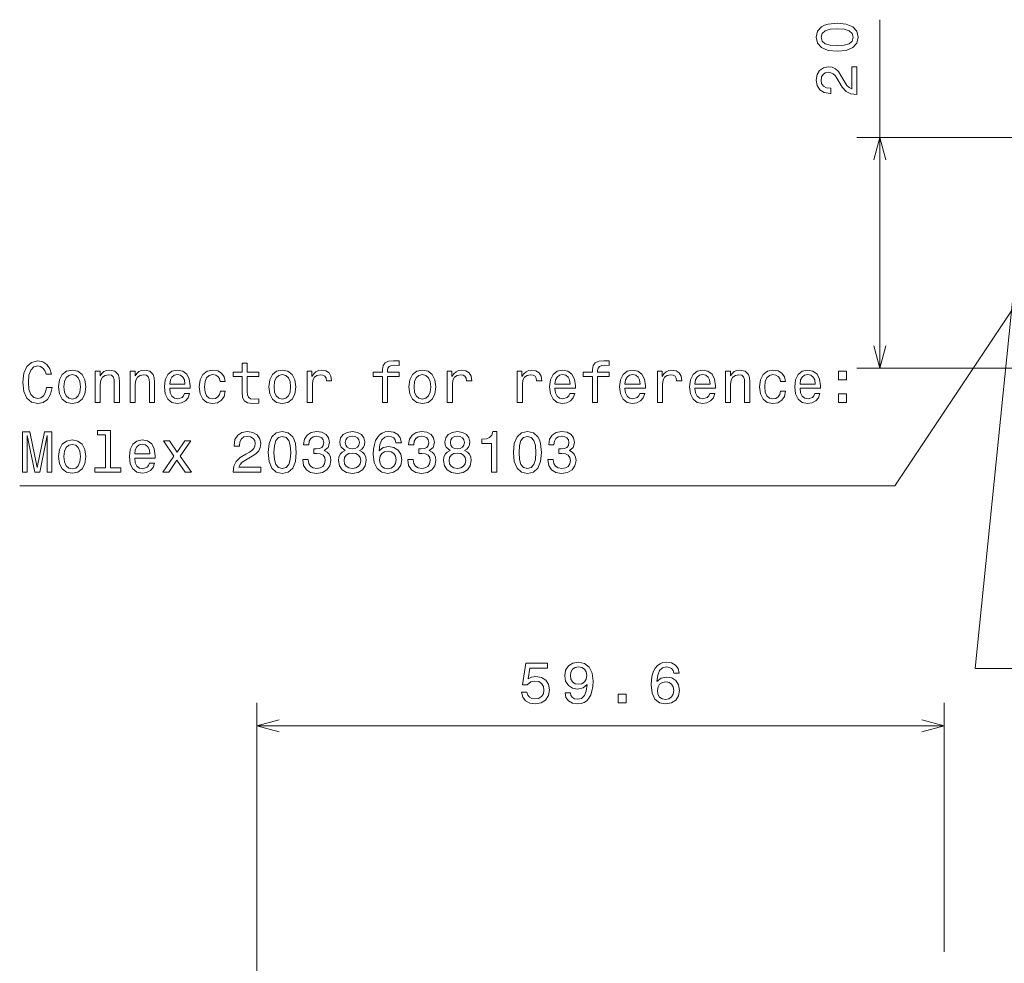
# Model space of a CAD drawing. Extents: x 0 to 420, y 0 to 297.
# Tile 9 of 30: x 123 to 208, y 107 to 189. Entities that reach past the tile are written whole.
import ezdxf

# ---------------------------------------------------------------- set-up
doc = ezdxf.new("R2010")
doc.units = 0

msp = doc.modelspace()

# ---------------------------------------------------------------- linework, layer by layer
at = {"color": 7, "lineweight": 13}
for p, q in [((197.490509, 158.552597), (197.490509, 188.760574)), ((216.481369, 178.552597), (195.490509, 178.552597)), ((210.881363, 158.552597), (195.490509, 158.552597)), ((143.469055, 100.948662), (143.469055, 129.533127)), ((203.069061, 107.948662), (203.069061, 129.533127)), ((143.469055, 127.533127), (203.069061, 127.533127))]:
    msp.add_line(p, q, dxfattribs=at)
for points in [[(193.780853, 186.027145), (194.572647, 186.102798), (195.137482, 186.339828), (195.480423, 186.718079), (195.59137, 187.242569), (195.480423, 187.762024), (195.137482, 188.140259), (194.572647, 188.372253), (193.780853, 188.452942), (192.99411, 188.372253), (192.681427, 188.276428), (192.424225, 188.140259), (192.081284, 187.762024), (191.965302, 187.242569), (192.081284, 186.718079), (192.429276, 186.339828), (192.99411, 186.102798)], [(193.780853, 186.511307), (193.170624, 186.551651), (192.731857, 186.677734), (192.474655, 186.904678), (192.383881, 187.242569), (192.474655, 187.575424), (192.731857, 187.802368), (193.170624, 187.928452), (193.780853, 187.968796), (194.396133, 187.928452), (194.834885, 187.802368), (195.092102, 187.575424), (195.177826, 187.242569), (195.092102, 186.904678), (194.834885, 186.677734), (194.396133, 186.551651)], [(195.490509, 182.276001), (195.490509, 184.68161), (195.056793, 184.68161), (195.056793, 182.780319), (194.819763, 182.88623), (194.623077, 183.06778), (194.264999, 183.627579), (194.113708, 183.92514), (193.896851, 184.257996), (193.644684, 184.495026), (193.347137, 184.63118), (193.009247, 184.68161), (192.585602, 184.595886), (192.252762, 184.358856), (192.040939, 183.995743), (191.965302, 183.526718), (192.051025, 183.042572), (192.288055, 182.674408), (192.666306, 182.437378), (193.165588, 182.356689), (193.236191, 182.356689), (193.236191, 182.815628), (193.195847, 182.815628), (192.852905, 182.861008), (192.600739, 182.997177), (192.439362, 183.214035), (192.383881, 183.501495), (192.434311, 183.794006), (192.560394, 184.010864), (192.75708, 184.152084), (193.004196, 184.202515), (193.236191, 184.167206), (193.432877, 184.071381), (193.60434, 183.910004), (193.755646, 183.68811), (193.917023, 183.390549), (194.229706, 182.896317), (194.562561, 182.54834), (194.966019, 182.341568), (195.475372, 182.276001)], [(125.24366, 156.876709), (125.142792, 156.453079), (124.976372, 156.150482), (124.744377, 155.963882), (124.472046, 155.903366), (124.144234, 155.994156), (123.887032, 156.266479), (123.715561, 156.710281), (123.660088, 157.325562), (123.715561, 157.935791), (123.881989, 158.384644), (124.139191, 158.656967), (124.472046, 158.752792), (124.714119, 158.702362), (124.920891, 158.561157), (125.082275, 158.334213), (125.19323, 158.02153), (125.672333, 158.02153), (125.521034, 158.500641), (125.258789, 158.863739), (124.900719, 159.090698), (124.472046, 159.171387), (123.937462, 159.045303), (123.528961, 158.692276), (123.266716, 158.112305), (123.175934, 157.325562), (123.266716, 156.538818), (123.528961, 155.958847), (123.937462, 155.600784), (124.472046, 155.479736), (124.941063, 155.575562), (125.319305, 155.84285), (125.586601, 156.281616), (125.727814, 156.876709)], [(142.193954, 157.814758), (142.193954, 156.45813), (142.224213, 156.019363), (142.365417, 155.716766), (142.647842, 155.540253), (143.126953, 155.479736), (143.651443, 155.504959), (143.651443, 155.888245), (143.268158, 155.857986), (142.920166, 155.898331), (142.733582, 156.024414), (142.652878, 156.236221), (142.637756, 156.533768), (142.637756, 157.814758), (143.651443, 157.814758), (143.651443, 158.192993), (142.637756, 158.192993), (142.637756, 158.984787), (142.193954, 158.984787), (142.193954, 158.192993), (141.427383, 158.192993), (141.427383, 157.814758)], [(154.358215, 157.814758), (154.358215, 155.575562), (154.802017, 155.575562), (154.802017, 157.814758), (155.810669, 157.814758), (155.810669, 158.192993), (154.802017, 158.192993), (154.802017, 158.359421), (154.837311, 158.561157), (154.953308, 158.697327), (155.149994, 158.778015), (155.432419, 158.808273), (155.810669, 158.788101), (155.810669, 159.171387), (155.331558, 159.196594), (154.897842, 159.151215), (154.595245, 159.015045), (154.413696, 158.778015), (154.358215, 158.440109), (154.358215, 158.192993), (153.546249, 158.192993), (153.546249, 157.814758)], [(172.574341, 157.814758), (172.574341, 155.575562), (173.018158, 155.575562), (173.018158, 157.814758), (174.026794, 157.814758), (174.026794, 158.192993), (173.018158, 158.192993), (173.018158, 158.359421), (173.053452, 158.561157), (173.169449, 158.697327), (173.366135, 158.778015), (173.64856, 158.808273), (174.026794, 158.788101), (174.026794, 159.171387), (173.547684, 159.196594), (173.113968, 159.151215), (172.811371, 159.015045), (172.629822, 158.778015), (172.574341, 158.440109), (172.574341, 158.192993), (171.76239, 158.192993), (171.76239, 157.814758)], [(126.287605, 156.927139), (126.368301, 156.311874), (126.600288, 155.857986), (126.968445, 155.575562), (127.462677, 155.479736), (127.951874, 155.575562), (128.320023, 155.852936), (128.552017, 156.306824), (128.637756, 156.927139), (128.552017, 157.542419), (128.320023, 158.001358), (127.951874, 158.278732), (127.462677, 158.379593), (126.968445, 158.278732), (126.600288, 157.996307), (126.368301, 157.542419)], [(126.741501, 156.93219), (126.786888, 157.386078), (126.928101, 157.713898), (127.155045, 157.915619), (127.462677, 157.986221), (127.765274, 157.915619), (127.992218, 157.718933), (128.133423, 157.386078), (128.183868, 156.93219), (128.133423, 156.473251), (127.992218, 156.140396), (127.765274, 155.938675), (127.462677, 155.873108), (127.155045, 155.938675), (126.928101, 156.140396), (126.786888, 156.473251)], [(129.454758, 155.575562), (129.89856, 155.575562), (129.89856, 157.138962), (129.943954, 157.497025), (130.090195, 157.759277), (130.317154, 157.92067), (130.619736, 157.981186), (130.861816, 157.930756), (131.013107, 157.794586), (131.08876, 157.567642), (131.113983, 157.265045), (131.113983, 155.575562), (131.557785, 155.575562), (131.557785, 157.35582), (131.537613, 157.713898), (131.446838, 158.011444), (131.149277, 158.283768), (130.685303, 158.379593), (130.428101, 158.344299), (130.211243, 158.248474), (130.024643, 158.087082), (129.878387, 157.870224), (129.878387, 158.283768), (129.454758, 158.283768)], [(132.490784, 155.575562), (132.934586, 155.575562), (132.934586, 157.138962), (132.979965, 157.497025), (133.126221, 157.759277), (133.353165, 157.92067), (133.655762, 157.981186), (133.897842, 157.930756), (134.049133, 157.794586), (134.124786, 157.567642), (134.149994, 157.265045), (134.149994, 155.575562), (134.593811, 155.575562), (134.593811, 157.35582), (134.573639, 157.713898), (134.482849, 158.011444), (134.185303, 158.283768), (133.721329, 158.379593), (133.464127, 158.344299), (133.247269, 158.248474), (133.060669, 158.087082), (132.914413, 157.870224), (132.914413, 158.283768), (132.490784, 158.283768)], [(135.915131, 156.801071), (137.690338, 156.801071), (137.695389, 157.007843), (137.6147, 157.587814), (137.392792, 158.02153), (137.039764, 158.283768), (136.570755, 158.379593), (136.111816, 158.278732), (135.758789, 157.996307), (135.531845, 157.537384), (135.451157, 156.93219), (135.526794, 156.311874), (135.753754, 155.857986), (136.10173, 155.575562), (136.555618, 155.479736), (136.94899, 155.545303), (137.271759, 155.716766), (137.508789, 155.989105), (137.644958, 156.352219), (137.206192, 156.352219), (137.115417, 156.150482), (136.984299, 155.999191), (136.611099, 155.878159), (136.323639, 155.933624), (136.106766, 156.110138), (135.965561, 156.397614), (135.915131, 156.785934)], [(135.915131, 157.174271), (135.970612, 157.522247), (136.106766, 157.779449), (136.313538, 157.935791), (136.585876, 157.991272), (136.853165, 157.935791), (137.059937, 157.779449), (137.18602, 157.522247), (137.231415, 157.174271)], [(140.287613, 157.386078), (140.726364, 157.386078), (140.63559, 157.789536), (140.418732, 158.107269), (140.080841, 158.303955), (139.642075, 158.379593), (139.157928, 158.278732), (138.789764, 157.996307), (138.557785, 157.537384), (138.477097, 156.922104), (138.552734, 156.311874), (138.779678, 155.857986), (139.137756, 155.575562), (139.626953, 155.479736), (140.060669, 155.555389), (140.39856, 155.767197), (140.630554, 156.100052), (140.731415, 156.543854), (140.307785, 156.543854), (140.232132, 156.261444), (140.090927, 156.049622), (139.889191, 155.918503), (139.642075, 155.878159), (139.334442, 155.94371), (139.112534, 156.145447), (138.976364, 156.473251), (138.930984, 156.937225), (138.976364, 157.391129), (139.117584, 157.718933), (139.344528, 157.92067), (139.642075, 157.991272), (139.904327, 157.945877), (140.101013, 157.82988), (140.232132, 157.638245)], [(144.503754, 156.927139), (144.584442, 156.311874), (144.816437, 155.857986), (145.184586, 155.575562), (145.678818, 155.479736), (146.168015, 155.575562), (146.536163, 155.852936), (146.768158, 156.306824), (146.853897, 156.927139), (146.768158, 157.542419), (146.536163, 158.001358), (146.168015, 158.278732), (145.678818, 158.379593), (145.184586, 158.278732), (144.816437, 157.996307), (144.584442, 157.542419)], [(144.957642, 156.93219), (145.003021, 157.386078), (145.144241, 157.713898), (145.371185, 157.915619), (145.678818, 157.986221), (145.981415, 157.915619), (146.208359, 157.718933), (146.349564, 157.386078), (146.399994, 156.93219), (146.349564, 156.473251), (146.208359, 156.140396), (145.981415, 155.938675), (145.678818, 155.873108), (145.371185, 155.938675), (145.144241, 156.140396), (145.003021, 156.473251)], [(147.837326, 155.575562), (148.281128, 155.575562), (148.281128, 157.123825), (148.326508, 157.497025), (148.462677, 157.764328), (148.684586, 157.925705), (148.982132, 157.981186), (149.204041, 157.945877), (149.370468, 157.845016), (149.471329, 157.673538), (149.506622, 157.441559), (149.955475, 157.441559), (149.894958, 157.850052), (149.728531, 158.142563), (149.451157, 158.319077), (149.072906, 158.379593), (148.815704, 158.339249), (148.593811, 158.238388), (148.397125, 158.06691), (148.240784, 157.83493), (148.240784, 158.283768), (147.837326, 158.283768)], [(156.647842, 156.927139), (156.728531, 156.311874), (156.96051, 155.857986), (157.328674, 155.575562), (157.822906, 155.479736), (158.312103, 155.575562), (158.680252, 155.852936), (158.912247, 156.306824), (158.997986, 156.927139), (158.912247, 157.542419), (158.680252, 158.001358), (158.312103, 158.278732), (157.822906, 158.379593), (157.328674, 158.278732), (156.96051, 157.996307), (156.728531, 157.542419)], [(157.10173, 156.93219), (157.147125, 157.386078), (157.28833, 157.713898), (157.515274, 157.915619), (157.822906, 157.986221), (158.125504, 157.915619), (158.352448, 157.718933), (158.493652, 157.386078), (158.544098, 156.93219), (158.493652, 156.473251), (158.352448, 156.140396), (158.125504, 155.938675), (157.822906, 155.873108), (157.515274, 155.938675), (157.28833, 156.140396), (157.147125, 156.473251)], [(159.981415, 155.575562), (160.425217, 155.575562), (160.425217, 157.123825), (160.470612, 157.497025), (160.606766, 157.764328), (160.828674, 157.925705), (161.126221, 157.981186), (161.348129, 157.945877), (161.514557, 157.845016), (161.615417, 157.673538), (161.650726, 157.441559), (162.099564, 157.441559), (162.039047, 157.850052), (161.87262, 158.142563), (161.595245, 158.319077), (161.216995, 158.379593), (160.959793, 158.339249), (160.737885, 158.238388), (160.541199, 158.06691), (160.384872, 157.83493), (160.384872, 158.283768), (159.981415, 158.283768)], [(166.053452, 155.575562), (166.497253, 155.575562), (166.497253, 157.123825), (166.542648, 157.497025), (166.678818, 157.764328), (166.900711, 157.925705), (167.198273, 157.981186), (167.420166, 157.945877), (167.586594, 157.845016), (167.687454, 157.673538), (167.722763, 157.441559), (168.1716, 157.441559), (168.111084, 157.850052), (167.944672, 158.142563), (167.667282, 158.319077), (167.289047, 158.379593), (167.031845, 158.339249), (166.809937, 158.238388), (166.613251, 158.06691), (166.456909, 157.83493), (166.456909, 158.283768), (166.053452, 158.283768)], [(169.311371, 156.801071), (171.086594, 156.801071), (171.091644, 157.007843), (171.010941, 157.587814), (170.789047, 158.02153), (170.43602, 158.283768), (169.966995, 158.379593), (169.508057, 158.278732), (169.155029, 157.996307), (168.928101, 157.537384), (168.847397, 156.93219), (168.92305, 156.311874), (169.149994, 155.857986), (169.497986, 155.575562), (169.951874, 155.479736), (170.345245, 155.545303), (170.667999, 155.716766), (170.905029, 155.989105), (171.041199, 156.352219), (170.602448, 156.352219), (170.511658, 156.150482), (170.380539, 155.999191), (170.007339, 155.878159), (169.719879, 155.933624), (169.503021, 156.110138), (169.361816, 156.397614), (169.311371, 156.785934)], [(169.311371, 157.174271), (169.366852, 157.522247), (169.503021, 157.779449), (169.709793, 157.935791), (169.982132, 157.991272), (170.24942, 157.935791), (170.456192, 157.779449), (170.582275, 157.522247), (170.627655, 157.174271)], [(175.383423, 156.801071), (177.15863, 156.801071), (177.163681, 157.007843), (177.082993, 157.587814), (176.861084, 158.02153), (176.508057, 158.283768), (176.039047, 158.379593), (175.580109, 158.278732), (175.227081, 157.996307), (175.000137, 157.537384), (174.919449, 156.93219), (174.995087, 156.311874), (175.222046, 155.857986), (175.570023, 155.575562), (176.023911, 155.479736), (176.417282, 155.545303), (176.740051, 155.716766), (176.977081, 155.989105), (177.113251, 156.352219), (176.674484, 156.352219), (176.58371, 156.150482), (176.452591, 155.999191), (176.079391, 155.878159), (175.791931, 155.933624), (175.575073, 156.110138), (175.433853, 156.397614), (175.383423, 156.785934)], [(175.383423, 157.174271), (175.438904, 157.522247), (175.575073, 157.779449), (175.78183, 157.935791), (176.054169, 157.991272), (176.321472, 157.935791), (176.528229, 157.779449), (176.654312, 157.522247), (176.699707, 157.174271)], [(178.19754, 155.575562), (178.641342, 155.575562), (178.641342, 157.123825), (178.686737, 157.497025), (178.822906, 157.764328), (179.0448, 157.925705), (179.342346, 157.981186), (179.564255, 157.945877), (179.730682, 157.845016), (179.831543, 157.673538), (179.866852, 157.441559), (180.315704, 157.441559), (180.255188, 157.850052), (180.088745, 158.142563), (179.811371, 158.319077), (179.433136, 158.379593), (179.175934, 158.339249), (178.954025, 158.238388), (178.757339, 158.06691), (178.600998, 157.83493), (178.600998, 158.283768), (178.19754, 158.283768)], [(181.455475, 156.801071), (183.230682, 156.801071), (183.235718, 157.007843), (183.155029, 157.587814), (182.933136, 158.02153), (182.580109, 158.283768), (182.111084, 158.379593), (181.652161, 158.278732), (181.299133, 157.996307), (181.072174, 157.537384), (180.991486, 156.93219), (181.067139, 156.311874), (181.294083, 155.857986), (181.642059, 155.575562), (182.095947, 155.479736), (182.489319, 155.545303), (182.812103, 155.716766), (183.049133, 155.989105), (183.185303, 156.352219), (182.746536, 156.352219), (182.655762, 156.150482), (182.524628, 155.999191), (182.151428, 155.878159), (181.863968, 155.933624), (181.64711, 156.110138), (181.50589, 156.397614), (181.455475, 156.785934)], [(181.455475, 157.174271), (181.510941, 157.522247), (181.64711, 157.779449), (181.853882, 157.935791), (182.126221, 157.991272), (182.393509, 157.935791), (182.600281, 157.779449), (182.726364, 157.522247), (182.771744, 157.174271)], [(184.103165, 155.575562), (184.546967, 155.575562), (184.546967, 157.138962), (184.592346, 157.497025), (184.738602, 157.759277), (184.965546, 157.92067), (185.268143, 157.981186), (185.510223, 157.930756), (185.661514, 157.794586), (185.737167, 157.567642), (185.76239, 157.265045), (185.76239, 155.575562), (186.206177, 155.575562), (186.206177, 157.35582), (186.186005, 157.713898), (186.09523, 158.011444), (185.797684, 158.283768), (185.33371, 158.379593), (185.076508, 158.344299), (184.85965, 158.248474), (184.67305, 158.087082), (184.526794, 157.870224), (184.526794, 158.283768), (184.103165, 158.283768)], [(188.863968, 157.386078), (189.302734, 157.386078), (189.211945, 157.789536), (188.995087, 158.107269), (188.657196, 158.303955), (188.21843, 158.379593), (187.734283, 158.278732), (187.366119, 157.996307), (187.13414, 157.537384), (187.053436, 156.922104), (187.129089, 156.311874), (187.356049, 155.857986), (187.714111, 155.575562), (188.203308, 155.479736), (188.637024, 155.555389), (188.974915, 155.767197), (189.206909, 156.100052), (189.30777, 156.543854), (188.88414, 156.543854), (188.808502, 156.261444), (188.667282, 156.049622), (188.465546, 155.918503), (188.21843, 155.878159), (187.910797, 155.94371), (187.688904, 156.145447), (187.552734, 156.473251), (187.507339, 156.937225), (187.552734, 157.391129), (187.693939, 157.718933), (187.920883, 157.92067), (188.21843, 157.991272), (188.480682, 157.945877), (188.677368, 157.82988), (188.808502, 157.638245)], [(190.563538, 156.801071), (192.338745, 156.801071), (192.343796, 157.007843), (192.263092, 157.587814), (192.041199, 158.02153), (191.688171, 158.283768), (191.219147, 158.379593), (190.760223, 158.278732), (190.407196, 157.996307), (190.180237, 157.537384), (190.099548, 156.93219), (190.175201, 156.311874), (190.402161, 155.857986), (190.750122, 155.575562), (191.204025, 155.479736), (191.597397, 155.545303), (191.920166, 155.716766), (192.157196, 155.989105), (192.293365, 156.352219), (191.854599, 156.352219), (191.763824, 156.150482), (191.63269, 155.999191), (191.259491, 155.878159), (190.972046, 155.933624), (190.755173, 156.110138), (190.613968, 156.397614), (190.563538, 156.785934)], [(190.563538, 157.174271), (190.619019, 157.522247), (190.755173, 157.779449), (190.961945, 157.935791), (191.234283, 157.991272), (191.501572, 157.935791), (191.708344, 157.779449), (191.834427, 157.522247), (191.879822, 157.174271)], [(193.907196, 157.532333), (194.603165, 157.532333), (194.603165, 158.283768), (193.907196, 158.283768)], [(193.907196, 155.575562), (194.603165, 155.575562), (194.603165, 156.326996), (193.907196, 156.326996)], [(123.165848, 149.528732), (123.554176, 149.528732), (123.554176, 152.705963), (124.209801, 149.528732), (124.643517, 149.528732), (125.29409, 152.705963), (125.29409, 149.528732), (125.687462, 149.528732), (125.687462, 153.028732), (125.072189, 153.028732), (124.426659, 149.942276), (123.786171, 153.028732), (123.165848, 153.028732)], [(130.337326, 152.776566), (130.337326, 149.901932), (129.4245, 149.901932), (129.4245, 149.528732), (131.688904, 149.528732), (131.688904, 149.901932), (130.781128, 149.901932), (130.781128, 153.149765), (129.641357, 153.149765), (129.641357, 152.776566)], [(141.412247, 149.528732), (143.817871, 149.528732), (143.817871, 149.962448), (141.916565, 149.962448), (142.022476, 150.199478), (142.204041, 150.396164), (142.76384, 150.754242), (143.061386, 150.905533), (143.394241, 151.122391), (143.631271, 151.374557), (143.767441, 151.672104), (143.817871, 152.009995), (143.732132, 152.433624), (143.495102, 152.766479), (143.131989, 152.978302), (142.662964, 153.053955), (142.178818, 152.968216), (141.810669, 152.731186), (141.573639, 152.352936), (141.492935, 151.853653), (141.492935, 151.783051), (141.951874, 151.783051), (141.951874, 151.823395), (141.997269, 152.166336), (142.133423, 152.418503), (142.350281, 152.57988), (142.637756, 152.635361), (142.930267, 152.58493), (143.147125, 152.458847), (143.28833, 152.262161), (143.33876, 152.015045), (143.303467, 151.783051), (143.207642, 151.586365), (143.046249, 151.414902), (142.824356, 151.263596), (142.526794, 151.102219), (142.032562, 150.789536), (141.684586, 150.45668), (141.477814, 150.053223), (141.412247, 149.543869)], [(144.463409, 151.238388), (144.539047, 150.446594), (144.776077, 149.88176), (145.154327, 149.538818), (145.678818, 149.427872), (146.198273, 149.538818), (146.576508, 149.88176), (146.808502, 150.446594), (146.889191, 151.238388), (146.808502, 152.025131), (146.712677, 152.337814), (146.576508, 152.595016), (146.198273, 152.937958), (145.678818, 153.053955), (145.154327, 152.937958), (144.776077, 152.589966), (144.539047, 152.025131)], [(147.443954, 150.628159), (147.443954, 150.59285), (147.524643, 150.108704), (147.761673, 149.74559), (148.134872, 149.513596), (148.629105, 149.427872), (149.153595, 149.513596), (149.546967, 149.735504), (149.799133, 150.088531), (149.889908, 150.542419), (149.849564, 150.839966), (149.738617, 151.082047), (149.557068, 151.268646), (149.314987, 151.404816), (149.642792, 151.677155), (149.758789, 152.11087), (149.683136, 152.504242), (149.466278, 152.801788), (149.113251, 152.988388), (148.629105, 153.053955), (148.175217, 152.973251), (147.82724, 152.751358), (147.600281, 152.398331), (147.524643, 151.929306), (147.524643, 151.894012), (147.97348, 151.894012), (148.01384, 152.216766), (148.144958, 152.448761), (148.356781, 152.589966), (148.654327, 152.640411), (148.916565, 152.600052), (149.108215, 152.494156), (149.224213, 152.322678), (149.269592, 152.090698), (149.224213, 151.843567), (149.103165, 151.677155), (148.891357, 151.576279), (148.603897, 151.546021), (148.407211, 151.551071), (148.407211, 151.152649), (148.654327, 151.162735), (148.972046, 151.117355), (149.209076, 150.996307), (149.350281, 150.799622), (149.400726, 150.542419), (149.345245, 150.249908), (149.19899, 150.033051), (148.96701, 149.896881), (148.659363, 149.851501), (148.341644, 149.901932), (148.10965, 150.053223), (147.963409, 150.295303), (147.907928, 150.628159)], [(151.125504, 151.414902), (150.868301, 151.273682), (150.691788, 151.076996), (150.580841, 150.82988), (150.545532, 150.532333), (150.626221, 150.083481), (150.858215, 149.735504), (151.23645, 149.513596), (151.75087, 149.427872), (152.260223, 149.513596), (152.638474, 149.735504), (152.870453, 150.083481), (152.956192, 150.532333), (152.915848, 150.82988), (152.809937, 151.076996), (152.628387, 151.273682), (152.376221, 151.414902), (152.577957, 151.535934), (152.719162, 151.702362), (152.804901, 151.904099), (152.835159, 152.151215), (152.754471, 152.509277), (152.542648, 152.796738), (152.199707, 152.983337), (151.75087, 153.053955), (151.296967, 152.983337), (150.954041, 152.796738), (150.737183, 152.509277), (150.66153, 152.151215), (150.686737, 151.904099), (150.772476, 151.702362)], [(155.997253, 152.085648), (155.901443, 152.494156), (155.679535, 152.796738), (155.336594, 152.988388), (154.892792, 153.053955), (154.595245, 153.018646), (154.338043, 152.922821), (154.111099, 152.766479), (153.919449, 152.544586), (153.768158, 152.267212), (153.657196, 151.929306), (153.586594, 151.530899), (153.566422, 151.082047), (153.647125, 150.365906), (153.894241, 149.846451), (154.292648, 149.533783), (154.837311, 149.427872), (155.326508, 149.518646), (155.699707, 149.755676), (155.941788, 150.128876), (156.027527, 150.602936), (155.941788, 151.082047), (155.709793, 151.450195), (155.35173, 151.68219), (154.907928, 151.762878), (154.428818, 151.662018), (154.07074, 151.374557), (154.146393, 151.929306), (154.307785, 152.327728), (154.554901, 152.564758), (154.897842, 152.645447), (155.149994, 152.605103), (155.341644, 152.499191), (155.467728, 152.322678), (155.533279, 152.085648)], [(156.552017, 150.628159), (156.552017, 150.59285), (156.632706, 150.108704), (156.869736, 149.74559), (157.242935, 149.513596), (157.737183, 149.427872), (158.261673, 149.513596), (158.655045, 149.735504), (158.907196, 150.088531), (158.997986, 150.542419), (158.957642, 150.839966), (158.84668, 151.082047), (158.665131, 151.268646), (158.42305, 151.404816), (158.750854, 151.677155), (158.866852, 152.11087), (158.791214, 152.504242), (158.574341, 152.801788), (158.221329, 152.988388), (157.737183, 153.053955), (157.283279, 152.973251), (156.935303, 152.751358), (156.708359, 152.398331), (156.632706, 151.929306), (156.632706, 151.894012), (157.081558, 151.894012), (157.121902, 152.216766), (157.253021, 152.448761), (157.464844, 152.589966), (157.76239, 152.640411), (158.024643, 152.600052), (158.216278, 152.494156), (158.332275, 152.322678), (158.377655, 152.090698), (158.332275, 151.843567), (158.211243, 151.677155), (157.99942, 151.576279), (157.71196, 151.546021), (157.515274, 151.551071), (157.515274, 151.152649), (157.76239, 151.162735), (158.080109, 151.117355), (158.317139, 150.996307), (158.458359, 150.799622), (158.508789, 150.542419), (158.453308, 150.249908), (158.307068, 150.033051), (158.075073, 149.896881), (157.767426, 149.851501), (157.449707, 149.901932), (157.217712, 150.053223), (157.071472, 150.295303), (157.015991, 150.628159)], [(160.233566, 151.414902), (159.976364, 151.273682), (159.79985, 151.076996), (159.688904, 150.82988), (159.653595, 150.532333), (159.734283, 150.083481), (159.966278, 149.735504), (160.344513, 149.513596), (160.858932, 149.427872), (161.368301, 149.513596), (161.746536, 149.735504), (161.978531, 150.083481), (162.06427, 150.532333), (162.023926, 150.82988), (161.917999, 151.076996), (161.73645, 151.273682), (161.484283, 151.414902), (161.68602, 151.535934), (161.82724, 151.702362), (161.912964, 151.904099), (161.943222, 152.151215), (161.862534, 152.509277), (161.650726, 152.796738), (161.30777, 152.983337), (160.858932, 153.053955), (160.405045, 152.983337), (160.062103, 152.796738), (159.845245, 152.509277), (159.769592, 152.151215), (159.794815, 151.904099), (159.880554, 151.702362)], [(163.804169, 149.528732), (164.263107, 149.528732), (164.263107, 153.053955), (163.920166, 153.053955), (163.829391, 152.746307), (163.647827, 152.539536), (163.370453, 152.418503), (162.987167, 152.378159), (162.987167, 152.020081), (163.804169, 152.020081)], [(165.715561, 151.238388), (165.791199, 150.446594), (166.028229, 149.88176), (166.406479, 149.538818), (166.930969, 149.427872), (167.450424, 149.538818), (167.828674, 149.88176), (168.060654, 150.446594), (168.141357, 151.238388), (168.060654, 152.025131), (167.964844, 152.337814), (167.828674, 152.595016), (167.450424, 152.937958), (166.930969, 153.053955), (166.406479, 152.937958), (166.028229, 152.589966), (165.791199, 152.025131)], [(168.696106, 150.628159), (168.696106, 150.59285), (168.776794, 150.108704), (169.013824, 149.74559), (169.387024, 149.513596), (169.881256, 149.427872), (170.405762, 149.513596), (170.799133, 149.735504), (171.0513, 150.088531), (171.142075, 150.542419), (171.101715, 150.839966), (170.990768, 151.082047), (170.809219, 151.268646), (170.567139, 151.404816), (170.894958, 151.677155), (171.010941, 152.11087), (170.935303, 152.504242), (170.718445, 152.801788), (170.365417, 152.988388), (169.881256, 153.053955), (169.427368, 152.973251), (169.079391, 152.751358), (168.852448, 152.398331), (168.776794, 151.929306), (168.776794, 151.894012), (169.225647, 151.894012), (169.265991, 152.216766), (169.39711, 152.448761), (169.608932, 152.589966), (169.906479, 152.640411), (170.168732, 152.600052), (170.360367, 152.494156), (170.476364, 152.322678), (170.521759, 152.090698), (170.476364, 151.843567), (170.355331, 151.677155), (170.143509, 151.576279), (169.856049, 151.546021), (169.659363, 151.551071), (169.659363, 151.152649), (169.906479, 151.162735), (170.224197, 151.117355), (170.461243, 150.996307), (170.602448, 150.799622), (170.652878, 150.542419), (170.597397, 150.249908), (170.451141, 150.033051), (170.219162, 149.896881), (169.91153, 149.851501), (169.593796, 149.901932), (169.361816, 150.053223), (169.215561, 150.295303), (169.16008, 150.628159)], [(126.287605, 150.88031), (126.368301, 150.265045), (126.600288, 149.811157), (126.968445, 149.528732), (127.462677, 149.432907), (127.951874, 149.528732), (128.320023, 149.806107), (128.552017, 150.259995), (128.637756, 150.88031), (128.552017, 151.49559), (128.320023, 151.954529), (127.951874, 152.231903), (127.462677, 152.332764), (126.968445, 152.231903), (126.600288, 151.949478), (126.368301, 151.49559)], [(132.879105, 150.754242), (134.654327, 150.754242), (134.659363, 150.961014), (134.578674, 151.540985), (134.356766, 151.974701), (134.003754, 152.236938), (133.534729, 152.332764), (133.07579, 152.231903), (132.722763, 151.949478), (132.495819, 151.490555), (132.415131, 150.885361), (132.490784, 150.265045), (132.717728, 149.811157), (133.065704, 149.528732), (133.519592, 149.432907), (133.912964, 149.498474), (134.235733, 149.669937), (134.472763, 149.942276), (134.608932, 150.305389), (134.170166, 150.305389), (134.079391, 150.103653), (133.948273, 149.952362), (133.575073, 149.831329), (133.287613, 149.886795), (133.070755, 150.063309), (132.929535, 150.350784), (132.879105, 150.739105)], [(135.849564, 149.528732), (136.545532, 150.582764), (137.261673, 149.528732), (137.796249, 149.528732), (136.827957, 150.925705), (137.740784, 152.236938), (137.226364, 152.236938), (136.565704, 151.25351), (135.905045, 152.236938), (135.380554, 152.236938), (136.278244, 150.92067), (135.330109, 149.528732)], [(144.947556, 151.238388), (144.9879, 151.848618), (145.113983, 152.287384), (145.340927, 152.544586), (145.678818, 152.635361), (146.011673, 152.544586), (146.238617, 152.287384), (146.3647, 151.848618), (146.405045, 151.238388), (146.3647, 150.623108), (146.238617, 150.184357), (146.011673, 149.927155), (145.678818, 149.841415), (145.340927, 149.927155), (145.113983, 150.184357), (144.9879, 150.623108)], [(151.14064, 152.11087), (151.180984, 152.332764), (151.302017, 152.504242), (151.493652, 152.610138), (151.75087, 152.650497), (152.003021, 152.610138), (152.194672, 152.504242), (152.315704, 152.332764), (152.361099, 152.11087), (152.315704, 151.883926), (152.194672, 151.707413), (152.003021, 151.591415), (151.75087, 151.556107), (151.493652, 151.596451), (151.302017, 151.707413), (151.180984, 151.883926)], [(160.248703, 152.11087), (160.289047, 152.332764), (160.41008, 152.504242), (160.60173, 152.610138), (160.858932, 152.650497), (161.111084, 152.610138), (161.302734, 152.504242), (161.423767, 152.332764), (161.469162, 152.11087), (161.423767, 151.883926), (161.302734, 151.707413), (161.111084, 151.591415), (160.858932, 151.556107), (160.60173, 151.596451), (160.41008, 151.707413), (160.289047, 151.883926)], [(166.199707, 151.238388), (166.240051, 151.848618), (166.366135, 152.287384), (166.593079, 152.544586), (166.930969, 152.635361), (167.263824, 152.544586), (167.490768, 152.287384), (167.616852, 151.848618), (167.657196, 151.238388), (167.616852, 150.623108), (167.490768, 150.184357), (167.263824, 149.927155), (166.930969, 149.841415), (166.593079, 149.927155), (166.366135, 150.184357), (166.240051, 150.623108)], [(126.741501, 150.885361), (126.786888, 151.339249), (126.928101, 151.667053), (127.155045, 151.86879), (127.462677, 151.939392), (127.765274, 151.86879), (127.992218, 151.672104), (128.133423, 151.339249), (128.183868, 150.885361), (128.133423, 150.426422), (127.992218, 150.093567), (127.765274, 149.891846), (127.462677, 149.826279), (127.155045, 149.891846), (126.928101, 150.093567), (126.786888, 150.426422)], [(132.879105, 151.127441), (132.934586, 151.475418), (133.070755, 151.73262), (133.277527, 151.888962), (133.54985, 151.944443), (133.817154, 151.888962), (134.023926, 151.73262), (134.149994, 151.475418), (134.195389, 151.127441)], [(151.029678, 150.542419), (151.075073, 150.809708), (151.221329, 151.011444), (151.448273, 151.142563), (151.75087, 151.187958), (152.048416, 151.142563), (152.27536, 151.011444), (152.421616, 150.809708), (152.472046, 150.542419), (152.421616, 150.254959), (152.27536, 150.038101), (152.048416, 149.896881), (151.75087, 149.851501), (151.448273, 149.896881), (151.221329, 150.038101), (151.075073, 150.254959)], [(155.53833, 150.5979), (155.482849, 150.280167), (155.341644, 150.038101), (155.1147, 149.876709), (154.832275, 149.826279), (154.534729, 149.876709), (154.307785, 150.033051), (154.16153, 150.275131), (154.116135, 150.59285), (154.166565, 150.905533), (154.307785, 151.142563), (154.539764, 151.293869), (154.852448, 151.349335), (155.124786, 151.293869), (155.341644, 151.147614), (155.482849, 150.910583)], [(160.137756, 150.542419), (160.183136, 150.809708), (160.329391, 151.011444), (160.556335, 151.142563), (160.858932, 151.187958), (161.156479, 151.142563), (161.383423, 151.011444), (161.529678, 150.809708), (161.580109, 150.542419), (161.529678, 150.254959), (161.383423, 150.038101), (161.156479, 149.896881), (160.858932, 149.851501), (160.556335, 149.896881), (160.329391, 150.038101), (160.183136, 150.254959)], [(166.414307, 130.445953), (166.525253, 130.03241), (166.772385, 129.709641), (167.135498, 129.507919), (167.599472, 129.432266), (168.108841, 129.523041), (168.507248, 129.770157), (168.759415, 130.163528), (168.855225, 130.667862), (168.769501, 131.136871), (168.52742, 131.505035), (168.149185, 131.742065), (167.659988, 131.827805), (167.281738, 131.767273), (166.989243, 131.600861), (167.130447, 132.543945), (168.663589, 132.543945), (168.663589, 132.957489), (166.792557, 132.957489), (166.515167, 131.101578), (166.918625, 131.101578), (167.211136, 131.338608), (167.584335, 131.424347), (167.907104, 131.368866), (168.154221, 131.207489), (168.310562, 130.960358), (168.366043, 130.642639), (168.310562, 130.324921), (168.149185, 130.077805), (167.902069, 129.921463), (167.584335, 129.865982), (167.317047, 129.901291), (167.110275, 130.017273), (166.958984, 130.198837), (166.883331, 130.445953)], [(170.190674, 130.400574), (170.266327, 130.002151), (170.483185, 129.694519), (170.826126, 129.502869), (171.280014, 129.432266), (171.57756, 129.46756), (171.844864, 129.55835), (172.071808, 129.714691), (172.263443, 129.936584), (172.414749, 130.213959), (172.525696, 130.556915), (172.591248, 130.950287), (172.61647, 131.404175), (172.530731, 132.115265), (172.283615, 132.63472), (171.890244, 132.947388), (171.350616, 133.05835), (170.856384, 132.96756), (170.483185, 132.725494), (170.241104, 132.352295), (170.160416, 131.88327), (170.241104, 131.399124), (170.478149, 131.030975), (170.831161, 130.798981), (171.280014, 130.723328), (171.754074, 130.819153), (172.112152, 131.111664), (172.031464, 130.551865), (171.870071, 130.153442), (171.622955, 129.916412), (171.285065, 129.840759), (171.022812, 129.876068), (170.831161, 129.98703), (170.705093, 130.163528), (170.654648, 130.400574)], [(170.649612, 131.888321), (170.700043, 132.200989), (170.841248, 132.44812), (171.063156, 132.604462), (171.350616, 132.659927), (171.648178, 132.604462), (171.875122, 132.44812), (172.016327, 132.206039), (172.071808, 131.893356), (172.016327, 131.575638), (171.875122, 131.338608), (171.643127, 131.192352), (171.335495, 131.141922), (171.058121, 131.192352), (170.841248, 131.338608), (170.700043, 131.570587)], [(180.083481, 132.090042), (179.987656, 132.49855), (179.765747, 132.801147), (179.422806, 132.992783), (178.979004, 133.05835), (178.681458, 133.023041), (178.424255, 132.927216), (178.197311, 132.770874), (178.005661, 132.548981), (177.85437, 132.271606), (177.743408, 131.933716), (177.672806, 131.535294), (177.652634, 131.086441), (177.733322, 130.3703), (177.980453, 129.850861), (178.37886, 129.538177), (178.923538, 129.432266), (179.41272, 129.523041), (179.785919, 129.760071), (180.028, 130.13327), (180.113739, 130.60733), (180.028, 131.086441), (179.796005, 131.454605), (179.437943, 131.686584), (178.994141, 131.767273), (178.51503, 131.666412), (178.156967, 131.378952), (178.232605, 131.933716), (178.393997, 132.332123), (178.641113, 132.569153), (178.984055, 132.649841), (179.236206, 132.609497), (179.427856, 132.503601), (179.55394, 132.327087), (179.619492, 132.090042)], [(179.624542, 130.602295), (179.569061, 130.284576), (179.427856, 130.042496), (179.200912, 129.881119), (178.918488, 129.830688), (178.620941, 129.881119), (178.393997, 130.037445), (178.247742, 130.279526), (178.202347, 130.59726), (178.252777, 130.909927), (178.393997, 131.146973), (178.625977, 131.298264), (178.93866, 131.353729), (179.210999, 131.298264), (179.427856, 131.152008), (179.569061, 130.914978)], [(174.789093, 129.533127), (175.485062, 129.533127), (175.485062, 130.284576), (174.789093, 130.284576)]]:
    msp.add_lwpolyline(points, close=True, dxfattribs=at)
for points in [[(198.008148, 176.620743), (197.490509, 178.552597), (196.97287, 176.620743)], [(209.954315, 174.035706), (205.736557, 132.505768), (263.384949, 132.505768)], [(212.251953, 168.552597), (198.773193, 148.338531), (122.908646, 148.338531)], [(196.97287, 160.484451), (197.490509, 158.552597), (198.008148, 160.484451)], [(145.400909, 128.050766), (143.469055, 127.533127), (145.400909, 127.015488)], [(201.137207, 127.015488), (203.069061, 127.533127), (201.137207, 128.050766)]]:
    msp.add_lwpolyline(points, dxfattribs=at)

doc.saveas('drawing.dxf')
